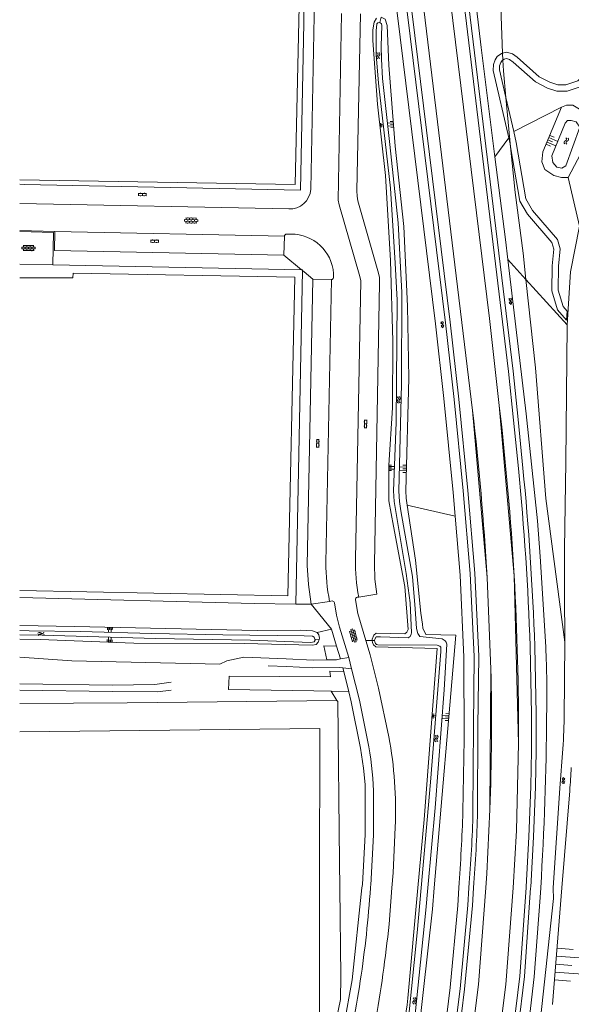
# Model space of a CAD drawing. Extents: x 99476 to 102828, y 406437 to 407931.
# Tile 23 of 162: x 99476 to 99608, y 406972 to 407208. Entities that reach past the tile are written whole.
import ezdxf

# ---------------------------------------------------------------- set-up
doc = ezdxf.new("R2010")
doc.units = 0
doc.header["$MEASUREMENT"] = 0
doc.linetypes.add('DGN Style 2', pattern=[60.553652, 36.332191, -24.221461])
for name, color, linetype, lineweight in [('BG_gesloten verharding', 253, 'Continuous', 0), ('BG_hek', 253, 'Continuous', 0), ('BG_insteek sloot', 253, 'Continuous', 0), ('BG_kant onverhard', 253, 'DGN Style 2', 0), ('BG_kant sloot', 253, 'Continuous', 0), ('BG_kant verharding', 253, 'Continuous', 0), ('BG_kant vijver', 253, 'Continuous', 0), ('BG_open verharding', 253, 'Continuous', 0), ('BG_taludsymbool', 253, 'Continuous', 0), ('BG_terreinafscheiding', 253, 'Continuous', 0), ('BG_vlakafsluiter', 253, 'Continuous', 0), ('BG_watersymbool', 253, 'Continuous', 0)]:
    doc.layers.add(name, color=color, linetype=linetype, lineweight=lineweight)

# ---------------------------------------------------------------- blocks, each defined once
blk = doc.blocks.new('S02OV2')
at = {"layer": 'BG_open verharding', "linetype": 'Continuous', "lineweight": 0}
for p, q in [((0.052866, 0.482148), (0.183301, 0.482148)), ((0.183301, -1.01785), (0.183301, 0.982147)), ((0.183301, 0.895191), (0.705039, 0.895191)), ((0.705039, -1.01785), (0.705039, 0.982147)), ((0.705039, 0.43867), (0.835473, 0.43867)), ((0.052866, -0.517416), (0.183301, -0.517416)), ((0.183301, -0.017851), (0.705039, -0.017851)), ((0.183301, -0.930894), (0.705039, -0.930894)), ((0.705039, -0.473938), (0.835473, -0.473938))]:
    blk.add_line(p, q, dxfattribs=at)
blk = doc.blocks.new('S04')
at = {"layer": 'BG_taludsymbool', "linetype": 'Continuous', "lineweight": 0}
for p, q in [((-0.5, 0), (-0.5, -0.5)), ((-0.25, 0), (-0.25, -1)), ((0, 0), (0, -0.5)), ((0.25, 0), (0.25, -1)), ((0.5, 0), (0.5, -0.5))]:
    blk.add_line(p, q, dxfattribs=at)
blk = doc.blocks.new('WATERS')
at = {"layer": 'BG_watersymbool', "linetype": 'Continuous', "lineweight": 0}
for centre, start, end in [((-0.375, 0.25), 28.07249, 151.92751), ((-0.375, -0.2), 28.07249, 151.92751), ((0.375, 0.65), 208.07249, 331.92751), ((0.375, 0.2), 208.07249, 331.92751)]:
    blk.add_arc(centre, 0.425, start, end, dxfattribs=at)
blk = doc.blocks.new('S01GV2')
at = {"layer": 'BG_gesloten verharding', "linetype": 'Continuous', "lineweight": 0}
for p, q in [((-0.011625, -0.500414), (0.648313, 0.582897)), ((0.006945, 0.298967), (0.268018, 0.727007)), ((0.618374, -0.705844), (0.009489, 0.408468)), ((0.63697, 0.094645), (0.291267, 0.726467)), ((0.172792, -0.724773), (-0.009122, -0.392669)), ((0.31767, -0.728139), (0.629741, -0.216538))]:
    blk.add_line(p, q, dxfattribs=at)
blk = doc.blocks.new('S02OV4')
at = {"layer": 'BG_open verharding', "linetype": 'Continuous', "lineweight": 0}
for p, q in [((0, -0.200092), (0, 0.200092)), ((0, 0.2), (3.201, 0.2)), ((0.214, 0.6), (2.9, 0.6)), ((0.4, 0.199), (0.4, 0.6)), ((0.8, 0.6), (0.8, 0.7)), ((0.8, -0.2), (0.8, 0.2)), ((1.2, 0.2), (1.2, 0.6)), ((1.6, 0.6), (1.6, 0.7)), ((1.6, -0.2), (1.6, 0.2)), ((2, 0.199), (2, 0.6)), ((2.4, 0.6), (2.4, 0.7)), ((2.4, -0.2), (2.4, 0.2)), ((2.8, 0.2), (2.8, 0.6)), ((3.2, -0.199908), (3.2, 0.200092)), ((0, -0.2), (3.2, -0.199)), ((0.31, -0.6), (2.9, -0.6)), ((0.4, -0.6), (0.399, -0.2)), ((0.8, -0.7), (0.8, -0.6)), ((1.2, -0.6), (1.2, -0.2)), ((1.6, -0.7), (1.6, -0.6)), ((2, -0.6), (1.999, -0.2)), ((2.4, -0.7), (2.4, -0.6)), ((2.8, -0.6), (2.8, -0.2))]:
    blk.add_line(p, q, dxfattribs=at)

msp = doc.modelspace()

# ---------------------------------------------------------------- linework, layer by layer
at = {"layer": 'BG_hek', "linetype": 'Continuous', "lineweight": 0}
for p, q in [((99543.65, 407206.776), (99543.838, 407217.748)), ((99476.72, 407168.145), (99475.642, 407168.205976))]:
    msp.add_line(p, q, dxfattribs=at)
at = {"layer": 'BG_hek', "linetype": 'Continuous', "lineweight": 0, "flags": 128}
for points in [[(99531.763, 407067.984), (99475.642, 407069.420336)], [(99551.587, 407044.722), (99501.401, 407044.241), (99475.642, 407044.033266)], [(99552.262209, 407000), (99552.184, 407006.109), (99551.848, 407044.533), (99551.587, 407044.722)], [(99552.534, 406978.77), (99552.262209, 407000)], [(99531.713, 406862.066), (99532.647, 406867.792), (99532.505, 406889.765), (99532.364, 406907.817), (99532.043, 406929.789), (99531.822, 406952.478), (99531.801, 406960.599), (99549.833, 406960.621), (99552.458, 406973.279), (99552.534, 406978.77)]]:
    msp.add_lwpolyline(points, dxfattribs=at)
at = {"layer": 'BG_insteek sloot', "linetype": 'Continuous', "lineweight": 0}
for p, q in [((99600.923, 407175.972), (99605.391, 407186.669)), ((99567.873, 407060.696), (99560.97, 407060.87))]:
    msp.add_line(p, q, dxfattribs=at)
at = {"layer": 'BG_insteek sloot', "linetype": 'Continuous', "lineweight": 0, "flags": 128}
for points in [[(99567.873, 407060.696), (99568.298, 407061.084), (99568.653, 407061.713), (99567.816, 407072.032), (99565.11, 407086.444), (99564.05, 407092.481), (99564.009, 407101.063), (99564.896, 407114.769), (99564.993, 407130.705), (99564.444, 407149.973), (99563.223, 407170.303), (99561.282, 407187.317), (99560.166, 407202.564), (99560.191, 407205.163), (99560.478, 407206.955), (99561.087, 407207.934)], [(99562.179, 407208.138), (99563.16, 407207.65), (99563.625, 407206.154), (99563.991, 407196.651), (99565.547, 407177.277), (99567.645, 407158.079), (99568.513, 407139.092), (99568.77, 407121.813), (99568.122, 407094.927), (99568.187, 407093.12), (99568.437, 407091.432)], [(99605.391, 407186.669), (99606.54, 407187.088), (99608.032, 407187.103), (99610.046, 407185.903), (99612.066, 407184.024), (99612.394, 407181.891), (99612.246, 407179.753), (99606.99, 407169.828)], [(99606.99, 407169.828), (99605.362, 407169.811), (99603.491, 407170.334), (99601.407, 407171.771), (99600.643, 407173.527), (99600.923, 407175.972)], [(99568.437, 407091.432), (99570.377, 407078.321), (99571.659, 407065.662), (99572.112, 407062.991), (99572.189, 407062.041), (99572.895, 407060.57)], [(99475.642, 407062.713644), (99488.789, 407062.451), (99532.47, 407061.476), (99542.865, 407061.542), (99545.744, 407061.458), (99546.873, 407061.049)], [(99546.873, 407061.049), (99547.289, 407060.435), (99547.436, 407059.642), (99547.348, 407059.364)], [(99560.061, 407059.08), (99560.032, 407059.42), (99560.453, 407060.391), (99560.97, 407060.87)], [(99574.886876, 407000), (99580.06, 407060.39), (99572.895, 407060.57)], [(99547.348, 407059.364), (99547.13, 407058.679), (99546.643, 407058.158), (99545.754, 407057.971), (99529.375, 407058.35), (99502.991, 407058.495), (99480.521, 407059.307), (99475.642, 407059.450704)], [(99560.91, 407057.56), (99560.328, 407058.092), (99560.098, 407058.644), (99560.061, 407059.08)], [(99560.91, 407057.56), (99575.62, 407057.23), (99572.45, 407016.28), (99570.958915, 407000)], [(99570.958915, 407000), (99568.537, 406973.557)], [(99571.092, 406965.001), (99574.45, 406994.9), (99574.886876, 407000)]]:
    msp.add_lwpolyline(points, dxfattribs=at)
at = {"layer": 'BG_insteek sloot', "linetype": 'Continuous', "lineweight": 0, "extrusion": (0, 0, -1)}
msp.add_arc((-99460.904075, 406983.431809), 108.084959, 185.241941, 198.398824, dxfattribs=at)
at = {"layer": 'BG_kant onverhard', "linetype": 'DGN Style 2', "lineweight": 0}
for p, q in [((99552.465, 407054.699), (99554.447, 407055.056)), ((99553.007, 407052.553), (99555.117, 407052.351))]:
    msp.add_line(p, q, dxfattribs=at)
at = {"layer": 'BG_kant onverhard', "linetype": 'DGN Style 2', "lineweight": 0, "flags": 128}
for points in [[(99475.642, 407048.735028), (99497.824, 407048.44), (99507.972, 407048.546), (99513.748, 407049.417), (99520.702, 407052.195), (99523.554, 407053.467)], [(99523.554, 407053.467), (99525.212, 407054.207), (99529.282, 407055.13), (99539.455, 407054.741), (99545.932, 407054.441), (99549.139, 407054.486)], [(99549.139, 407054.486), (99551.466, 407054.519), (99552.465, 407054.699)], [(99475.642, 407047.234917), (99497.822, 407046.94), (99508.624, 407046.866), (99514.676, 407047.599), (99521.672, 407050.362), (99526.032, 407052.14), (99529.654, 407053.174), (99539.56, 407052.902), (99545.723, 407052.581), (99552.209, 407052.629), (99553.007, 407052.553)]]:
    msp.add_lwpolyline(points, dxfattribs=at)
at = {"layer": 'BG_kant sloot', "linetype": 'Continuous', "lineweight": 0, "flags": 128}
for points in [[(99561.892, 407206.853), (99561.393, 407206.798), (99561.139, 407206.568), (99561.017, 407204.874), (99560.986, 407199.153), (99561.549, 407192.376), (99564.386, 407167.278), (99565.542, 407149.374), (99566.007, 407140.469), (99565.744, 407111.231), (99565.17, 407094.913), (99565.336, 407092.305), (99568.206, 407075.119), (99569.127, 407068.09)], [(99573.38165, 407000), (99575.075, 407019.058), (99577.269, 407047.309), (99577.937, 407058.197), (99577.769, 407058.678), (99577.49, 407059.012), (99576.79, 407059.502), (99571.465, 407060.035), (99570.938, 407060.801), (99570.664, 407061.957), (99570.307, 407066.69), (99569.65, 407074.383), (99566.898, 407090.088), (99566.544, 407092.339), (99566.379, 407094.85), (99567.047, 407120.484), (99567.14, 407142.355), (99566.228, 407159.005), (99564.254, 407177.735), (99562.533, 407193.454), (99562.241, 407198.124), (99562.149, 407201.233), (99562.353, 407206.151), (99562.25, 407206.569), (99561.892, 407206.853)], [(99569.127, 407068.09), (99569.422, 407060.939), (99569.395, 407060.584), (99569.16, 407060.049), (99568.665, 407059.768), (99562.038, 407060.008), (99561.024, 407059.977), (99560.677, 407059.424), (99560.617, 407059.133), (99560.621, 407059.067)], [(99475.642, 407061.459461), (99477.876, 407061.418), (99490.107, 407061.268), (99507.244, 407060.812), (99524.272, 407060.5), (99543.726, 407060.242), (99545.707, 407060.136), (99546.177, 407059.89), (99546.314, 407059.388)], [(99546.314, 407059.388), (99546.361, 407059.214), (99546.173, 407058.784), (99545.341, 407058.597), (99530.939, 407059.19), (99508.193, 407059.564), (99481.035, 407060.397), (99475.642, 407060.499025)], [(99560.621, 407059.067), (99560.638, 407058.795), (99560.82, 407058.427), (99561.098, 407058.157), (99561.422, 407058.033), (99575.603, 407058.017), (99576.202, 407057.785), (99576.48, 407057.515), (99576.494, 407056.516), (99574.021, 407025.198), (99571.762708, 407000)], [(99571.762708, 407000), (99570.793, 406989.18), (99568.731, 406968.682), (99567.987, 406962.031), (99566.988, 406957.472), (99566.162, 406954.365), (99560.44, 406937.391), (99555.098, 406920.906), (99554.127, 406916.637), (99553.24, 406911.016), (99552.877, 406907.046), (99551.929, 406884.319), (99551.657, 406881.538), (99551.048, 406877.983), (99549.946, 406872.594)], [(99551.747, 406875.395), (99552.268, 406878.133), (99552.911, 406881.944), (99553.239, 406885.761), (99554.314, 406906.858), (99554.682, 406911.585), (99555.391, 406916.108), (99555.886, 406918.742), (99561.736, 406936.895), (99567.431, 406953.482), (99569.395, 406961.617), (99569.722, 406963.524), (99572.907, 406994.658), (99573.38165, 407000)]]:
    msp.add_lwpolyline(points, dxfattribs=at)
at = {"layer": 'BG_kant verharding', "linetype": 'Continuous', "lineweight": 0}
for p, q in [((99571.673, 407215.961), (99584.08, 407114.141)), ((99475.642, 407163.630118), (99540.044, 407162.303)), ((99484.058, 407156.939), (99475.642, 407157.116173)), ((99484.058, 407156.939), (99539.049, 407155.781)), ((99538.922, 407151.212), (99539.049, 407155.781)), ((99540.644, 407156.275), (99539.561, 407156.278)), ((99550.28, 407145.414), (99545.809, 407145.507)), ((99548.93, 407077.703), (99550.28, 407145.414)), ((99550.767, 407145.889), (99550.769, 407146.878)), ((99587.57, 407074.17), (99588.479, 407052.269)), ((99545.438, 407067.79), (99549.844, 407068.466)), ((99549.844, 407068.466), (99550.42, 407068.554)), ((99556.8, 407069.501), (99556.454, 407069.461)), ((99606.186, 407058.738), (99606.03, 407040.577)), ((99598.96, 407057.704), (99599.295, 407041.534)), ((99554.447, 407055.056), (99555.117, 407052.351)), ((99605.472416, 407000), (99607.335, 407023.17)), ((99603.23, 406972.105), (99605.472416, 407000))]:
    msp.add_line(p, q, dxfattribs=at)
at = {"layer": 'BG_kant verharding', "linetype": 'Continuous', "lineweight": 0, "flags": 128}
for points in [[(99577.518, 407288.11), (99581.12, 407227.94), (99593.76, 407123.542), (99594.992, 407111.942), (99596.121, 407100.332)], [(99590.47, 407115.31), (99588.09, 407136.14), (99577.477, 407222.325)], [(99589.432, 407174.789), (99586.137, 407200.879), (99584.063, 407218.451)], [(99545.33, 407166.991), (99546.299, 407216.841), (99552.272, 407216.861)], [(99579.913, 407088.862), (99579.44, 407094.53), (99577.17, 407116.945), (99575.23, 407134.82), (99565.306, 407215.116)], [(99584.17, 407018.117), (99584.265, 407038.575), (99584.46, 407055.31), (99583.49, 407075.1), (99581.82, 407094.89), (99579.655, 407116.72), (99577.62, 407135.08), (99567.722, 407215.342)], [(99552.695, 407209.035), (99551.87, 407164.405), (99552.114, 407163.27), (99557.064, 407146.131), (99557.279, 407145.1), (99556.021, 407078.535)], [(99557.203, 407208.925), (99556.397, 407166.594), (99556.43, 407165.363), (99556.584, 407164.237), (99561.53, 407146.914), (99561.754, 407145.881), (99561.818, 407144.629), (99560.556, 407077.45), (99560.684, 407073.779), (99561.164, 407070.173), (99556.8, 407069.501)], [(99592.508, 407150.177), (99591.935, 407154.977), (99589.432, 407174.789)], [(99609.645, 407158.15), (99607.49, 407147.24), (99606.709, 407134.552)], [(99484.058, 407156.939), (99483.951, 407152.388), (99538.922, 407151.212)], [(99599.602, 407087.733), (99596.916, 407113.276), (99592.508, 407150.177)], [(99545.809, 407145.507), (99544.479, 407077.019), (99544.806, 407072.516), (99545.438, 407067.79)], [(99606.709, 407134.552), (99606.7, 407134.4), (99606.37, 407101.715), (99606.04, 407080.995), (99606.056, 407070.075), (99606.19, 407059.155), (99606.186, 407058.738)], [(99581.769, 407018.197), (99582.02, 407035.44), (99581.99, 407055.14), (99581.09, 407074.76), (99579.913, 407088.862)], [(99601.59, 407057.557), (99600.28, 407079.2), (99599.602, 407087.733)], [(99551.038, 407068.098), (99551.471, 407065.175), (99552.228, 407062.301), (99554.447, 407055.056)], [(99556.003, 407068.851), (99556.596, 407065.569), (99558.528, 407059.114)], [(99558.528, 407059.114), (99559.555, 407055.681), (99561.585, 407047.671), (99564.017, 407036.086)], [(99555.117, 407052.351), (99556.976, 407044.852), (99559.203, 407033.719)], [(99597.97046, 407000), (99597.98, 407000.138), (99598.631, 407012.128), (99599.13, 407024.125), (99599.28, 407032.829), (99599.295, 407041.534)], [(99593.779, 407000), (99594.62, 407013.66), (99595.09, 407034.465)], [(99604.92, 407023.775), (99603.37157, 407000)], [(99560.384, 407021.648), (99560.316, 407012.638), (99559.672, 407000.609)], [(99587.253214, 407000), (99587.51, 407003.37), (99588.215, 407018.66)], [(99565.527, 407014.477), (99565.021, 407003.536), (99564.746295, 407000)], [(99564.746295, 407000), (99564.068, 406991.269)], [(99574.922, 406947.548), (99575.8, 406952.58), (99578.69, 406976.11), (99580.54, 406995.75), (99580.773, 407000)], [(99575.5, 406936.747), (99578.17, 406952.31), (99581.06, 406975.84), (99582.94, 406995.85), (99583.169, 407000)], [(99581.39, 406946.109), (99582.38, 406952.21), (99585.49, 406976.86), (99587.253214, 407000)], [(99587.615, 406944.095), (99588.82, 406951.63), (99592.04, 406976.86), (99593.779, 407000)], [(99592.734, 406950.023), (99594.99, 406966.31), (99596.5, 406978.73), (99597.97046, 407000)], [(99600.332, 406968.646), (99597.72, 406969.07), (99598.81, 406978.7), (99600.26, 406997.67), (99600.37, 407000)], [(99603.37157, 407000), (99603.359, 406999.807), (99603.41, 406997.44), (99600.332, 406968.646)]]:
    msp.add_lwpolyline(points, dxfattribs=at)
at = {"layer": 'BG_kant verharding', "linetype": 'Continuous', "lineweight": 0}
for centre, radius, start, end in [((99540.306304, 407167.331377), 5.035214, 267.013885, 356.123892), ((99539.524503, 407155.803373), 0.476029, 85.602778, 182.693806), ((99540.714338, 407146.197588), 10.077658, 3.871379, 90.399906), ((99550.28894, 407145.891986), 0.478069, 268.928481, 359.642176), ((98848.025127, 407029.90896), 747.340435, 3.427187, 6.561711), ((99596.88082, 407077.784008), 47.950888, 180.096795, 191.205235), ((99600.743865, 407077.840857), 44.728252, 179.110785, 190.74604), ((98874.809265, 407035.490728), 720.281465, 359.918407, 3.111337), ((99556.516799, 407068.942848), 0.521944, 96.910388, 190.135299), ((99353.383634, 407046.393043), 248.457308, 358.839731, 2.575344), ((98928.754811, 407043.762615), 673.039471, 356.271863, 359.795635), ((99118.505229, 407059.031167), 490.143416, 355.804226, 356.455422), ((99105.473672, 407035.140932), 476.596618, 355.771569, 357.962595), ((99266.960565, 407026.557294), 317.321704, 355.199185, 358.475836)]:
    msp.add_arc(centre, radius, start, end, dxfattribs=at)
at = {"layer": 'BG_kant verharding', "linetype": 'Continuous', "lineweight": 0, "extrusion": (0, 0, -1)}
for centre, radius, start, end in [((-98848.984683, 407029.819539), 739.915694, 173.456305, 176.563638), ((-98928.70873, 407034.474193), 670.653703, 174.364505, 178.015017), ((-99550.503303, 407068.020122), 0.540338, 81.131409, 171.713158), ((-99019.125782, 407039.935755), 569.486783, 178.759061, 182.141041), ((-99338.241885, 407049.830372), 267.947941, 181.979058, 185.580284), ((-99471.092294, 407018.735322), 94.530667, 169.423657, 182.581876), ((-99488.063303, 407020.665576), 72.327369, 169.602457, 179.221726), ((-99285.521263, 407018.697831), 274.746852, 183.902267, 188.579008), ((-99285.521263, 407018.697831), 274.746852, 183.77498, 183.902267), ((-99264.71049, 407021.608668), 300.891033, 185.787125, 190.382397), ((-99342.565405, 407009.279573), 216.937508, 188.366812, 194.283163)]:
    msp.add_arc(centre, radius, start, end, dxfattribs=at)
at = {"layer": 'BG_kant vijver', "linetype": 'Continuous', "lineweight": 0, "flags": 128}
msp.add_lwpolyline([(99603.036, 407175.01), (99606.211, 407182.777), (99606.781, 407183.461), (99607.663, 407183.47), (99608.853, 407183.109), (99609.714, 407181.863), (99606.419, 407172.603), (99605.407, 407172.016), (99604.217, 407172.275), (99603.256, 407173.384), (99603.036, 407175.01)], dxfattribs=at)
at = {"layer": 'BG_terreinafscheiding', "linetype": 'Continuous', "lineweight": 0}
for p, q in [((99475.642, 407149.097056), (99483.582, 407148.94)), ((99483.582, 407148.94), (99543.133, 407147.763)), ((99543.335, 407147.598), (99541.761, 407067.786)), ((99541.761, 407067.786), (99531.763, 407067.984))]:
    msp.add_line(p, q, dxfattribs=at)
at = {"layer": 'BG_terreinafscheiding', "linetype": 'Continuous', "lineweight": 0, "flags": 128}
for points in [[(99543.65, 407206.776), (99542.84, 407166.795), (99476.72, 407168.145)], [(99475.642, 407156.869543), (99483.724, 407156.643), (99483.582, 407148.94)], [(99543.133, 407147.763), (99543.338, 407147.759), (99543.335, 407147.598)]]:
    msp.add_lwpolyline(points, dxfattribs=at)
at = {"layer": 'BG_vlakafsluiter', "linetype": 'Continuous', "lineweight": 0}
for p, q in [((99590.68, 407214.129), (99591.269, 407199.578)), ((99561.892, 407206.853), (99562.179, 407208.138)), ((99591.269, 407199.578), (99591.337, 407197.893)), ((99593.922, 407180.829), (99592.056, 407188.925)), ((99592.056, 407188.925), (99593.182, 407177.184)), ((99605.391, 407186.669), (99593.922, 407180.829)), ((99592.741, 407179.276), (99589.432, 407174.789)), ((99606.99, 407169.828), (99609.645, 407158.15)), ((99538.922, 407151.212), (99543.133, 407147.763)), ((99596.826, 407145.426), (99592.508, 407150.177)), ((99606.709, 407134.552), (99596.826, 407145.426)), ((99590.47, 407115.31), (99594.029, 407074.585)), ((99587.57, 407074.17), (99584.08, 407114.141)), ((99579.913, 407088.862), (99568.437, 407091.432)), ((99594.029, 407074.585), (99595.09, 407034.465)), ((99545.438, 407067.79), (99541.761, 407067.786)), ((99550.29, 407061.799), (99545.438, 407067.79)), ((99546.873, 407061.049), (99550.29, 407061.799)), ((99550.29, 407061.799), (99551.523, 407057.774)), ((99546.314, 407059.388), (99547.348, 407059.364)), ((99558.528, 407059.114), (99560.061, 407059.08)), ((99560.061, 407059.08), (99560.621, 407059.067)), ((99551.523, 407057.774), (99552.465, 407054.699)), ((99553.007, 407052.553), (99553.225, 407051.674)), ((99553.225, 407051.674), (99554.418, 407046.848)), ((99588.215, 407018.66), (99588.479, 407052.269)), ((99551.587, 407044.722), (99550.253, 407046.978)), ((99554.418, 407046.848), (99550.253, 407046.978))]:
    msp.add_line(p, q, dxfattribs=at)
at = {"layer": 'BG_vlakafsluiter', "linetype": 'Continuous', "lineweight": 0, "flags": 128}
for points in [[(99576.221, 407307.146), (99575.779, 407300.95), (99575.971, 407295.537), (99580.024, 407227.841), (99592.667, 407123.418), (99593.898, 407111.831), (99595.026, 407100.225)], [(99475.642, 407169.272327), (99541.62, 407168.139), (99543.149, 407235.707), (99541.863, 407236.688), (99542.348, 407265.488), (99542.4, 407265.964), (99542.42, 407266.297)], [(99568.809, 407215.512), (99578.713, 407135.208), (99580.749, 407116.835), (99582.916, 407094.99), (99584.588, 407075.173), (99585.56, 407055.331), (99585.365, 407038.566), (99585.27, 407018.1)], [(99591.269, 407199.578), (99592.205, 407199.828), (99593.607, 407199.38), (99594.729, 407198.565), (99599.971, 407193.912), (99602.568, 407192.604), (99604.514, 407191.942), (99606.425, 407191.944), (99609.249, 407192.913), (99611.706, 407195.162), (99616.542, 407198.573), (99622.829, 407201.599), (99627.527, 407202.964), (99632.653, 407202.558), (99635.719, 407200.601), (99639.442, 407196.373)], [(99592.741, 407179.276), (99589.025, 407195.397), (99589.061, 407196.863), (99589.513, 407197.97), (99589.934, 407198.732), (99591.019, 407199.511), (99591.269, 407199.578)], [(99591.337, 407197.893), (99591.671, 407198.133), (99592.167, 407198.265), (99592.92, 407198.025), (99593.787, 407197.394), (99599.122, 407192.661), (99601.985, 407191.218), (99604.266, 407190.442), (99606.675, 407190.444), (99610.032, 407191.596), (99612.648, 407193.992), (99617.305, 407197.276), (99623.367, 407200.193), (99627.682, 407201.447), (99632.161, 407201.092), (99634.733, 407199.45), (99637.35, 407196.479)], [(99592.056, 407188.925), (99590.529, 407195.549), (99590.554, 407196.551), (99590.868, 407197.321), (99591.083, 407197.71), (99591.337, 407197.893)], [(99591.337, 407197.893), (99591.441, 407195.336), (99592.056, 407188.925)], [(99593.182, 407177.184), (99595.405, 407164.175), (99597.206, 407161.023), (99603.06, 407154.258), (99603.506, 407152.652), (99603.101, 407148.712), (99603.019, 407142.68), (99604.406, 407138.198), (99606.557, 407135.693), (99606.701, 407137.827), (99605.747, 407138.938), (99604.522, 407142.897), (99604.6, 407148.625), (99605.027, 407152.781), (99604.415, 407154.985), (99598.435, 407161.894), (99596.839, 407164.69), (99594.533, 407178.18), (99593.922, 407180.829)], [(99592.741, 407179.276), (99593.062, 407177.885), (99593.182, 407177.184)], [(99593.182, 407177.184), (99594.231, 407166.244), (99596.145, 407151.705), (99596.826, 407145.426)], [(99545.809, 407145.507), (99543.783, 407147.231), (99543.335, 407147.598)], [(99475.642, 407071.049129), (99539.853, 407069.758), (99541.526, 407146.017), (99488.445, 407146.919), (99488.384, 407145.819), (99475.642, 407145.850285)], [(99596.826, 407145.426), (99599.117, 407124.296), (99601.613, 407093.029), (99606.186, 407058.738)], [(99549.139, 407054.486), (99548.477, 407057.842), (99551.523, 407057.774)], [(99596.867764, 407000), (99596.882, 407000.206), (99597.532, 407012.181), (99598.031, 407024.157), (99598.18, 407032.839), (99598.195, 407041.524), (99597.86, 407057.674)], [(99523.554, 407053.467), (99488.118, 407054.277), (99475.642, 407055.110355)], [(99550.253, 407046.978), (99546.088, 407047.109), (99525.654, 407047.362), (99525.807, 407050.572), (99550.054, 407050.415), (99549.929, 407051.79), (99553.225, 407051.674)], [(99554.418, 407046.848), (99555.024, 407044.415), (99557.242, 407033.327), (99557.969, 407028.57), (99558.338, 407024.636), (99558.384, 407021.621), (99558.316, 407012.699), (99557.677, 407000.751), (99557.595716, 407000)], [(99547.432973, 407000), (99547.47, 407038.086), (99475.642, 407037.299839)], [(99475.642, 406963.31799), (99547.397, 406962.998), (99547.432973, 407000)], [(99557.595716, 407000), (99555.215, 406978.004), (99553.261, 406966.97), (99550.868, 406956.285), (99547.719, 406944.755), (99545.091, 406936.605), (99541.546, 406923.097), (99540.721, 406918.659), (99539.906, 406913.787), (99537.927, 406895.854), (99532.634, 406856.218), (99529.951, 406842.536), (99529.23, 406840.446)], [(99584.266, 406999.924), (99584.037, 406995.768), (99582.154, 406975.721), (99579.259, 406952.15), (99576.584, 406936.561), (99574.732, 406925.715), (99571.189, 406908.594), (99568.657, 406898.448), (99567.078, 406892.162), (99566.308, 406889.238), (99565.244, 406889.519)], [(99574.207, 406861.583), (99576.528, 406876.046), (99577.895, 406882.823), (99581.63, 406898.945), (99591.649, 406950.204), (99593.899, 406966.452), (99595.405, 406978.834), (99596.867764, 407000)]]:
    msp.add_lwpolyline(points, dxfattribs=at)
at = {"layer": 'BG_vlakafsluiter', "linetype": 'Continuous', "lineweight": 0, "extrusion": (0, 0, -1)}
msp.add_arc((-98929.112085, 407034.503639), 669.149191, 174.363533, 178.015645, dxfattribs=at)
at = {"layer": 'BG_vlakafsluiter', "linetype": 'Continuous', "lineweight": 0}
for start, end in [(355.211047, 358.479357), (355.197298, 355.211047)]:
    msp.add_arc((99267.551454, 407026.534305), 317.830477, start, end, dxfattribs=at)

# ---------------------------------------------------------------- block references
at = {"layer": 'BG_gesloten verharding', "linetype": 'Continuous', "lineweight": 0}
for p, rotation in [((99593.468, 407140.236), 186.776783), ((99577.148, 407134.654), 186.776783), ((99605.507, 407025.632), 356.159253)]:
    msp.add_blockref('S01GV2', p, dxfattribs=dict(at, rotation=rotation))
at = {"layer": 'BG_open verharding', "linetype": 'Continuous', "lineweight": 0}
for name, p, rotation in [('S02OV2', (99505.049, 407166.195), 268.796965), ('S02OV4', (99518.271, 407159.484), 178.854237), ('S02OV2', (99507.978, 407155.03), 268.796965), ('S02OV4', (99479.354, 407152.925), 178.854237), ('S02OV2', (99558.008, 407110.91), 358.911511), ('S02OV2', (99546.57, 407106.304), 358.911511), ('S02OV4', (99555.969, 407058.734), 105.315451)]:
    msp.add_blockref(name, p, dxfattribs=dict(at, rotation=rotation))
at = {"layer": 'BG_taludsymbool', "linetype": 'Continuous', "lineweight": 0}
for p, xscale, yscale, zscale, rotation in [((99565.123, 407182.553), 1.386451, 1.386451, 1.386451, 274.592047), ((99561.854, 407182.301), 0.8293440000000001, 0.8293440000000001, 0.8293440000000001, 96.50803499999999), ((99602.113, 407178.82), 2.300847, 2.300847, 2.300847, 67.324584), ((99564.012, 407100.395), 1.339013, 1.339013, 1.339013, 90.25673799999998), ((99568.247, 407100.126), 1.739507, 1.739507, 1.739507, 268.616472), ((99497.245, 407062.262), 1.175288, 1.175288, 1.175288, 358.732385), ((99497.199, 407058.704), 1.190777, 1.190777, 1.190777, 177.930549), ((99578.377, 407040.745), 1.6169, 1.6169, 1.6169, 265.103934), ((99574.367, 407041.05), 0.9067059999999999, 0.9067059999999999, 0.9067059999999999, 85.572215), ((99604.004, 406981.735), 7.637559, 7.637559, 7.637559, 85.403944)]:
    msp.add_blockref('S04', p, dxfattribs=dict(at, xscale=xscale, yscale=yscale, zscale=zscale, rotation=rotation))
at = {"layer": 'BG_watersymbool', "linetype": 'Continuous', "lineweight": 0}
for p, rotation in [((99561.292, 407198.928), 280.1972059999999), ((99606.298, 407178.602), 260.094921), ((99566.157, 407116.617), 281.770626), ((99480.809, 407060.481), 13.466777), ((99575.195, 407035.633), 279.094805), ((99570.377, 406972.971), 99.556528)]:
    msp.add_blockref('WATERS', p, dxfattribs=dict(at, rotation=rotation))

doc.saveas('drawing.dxf')
